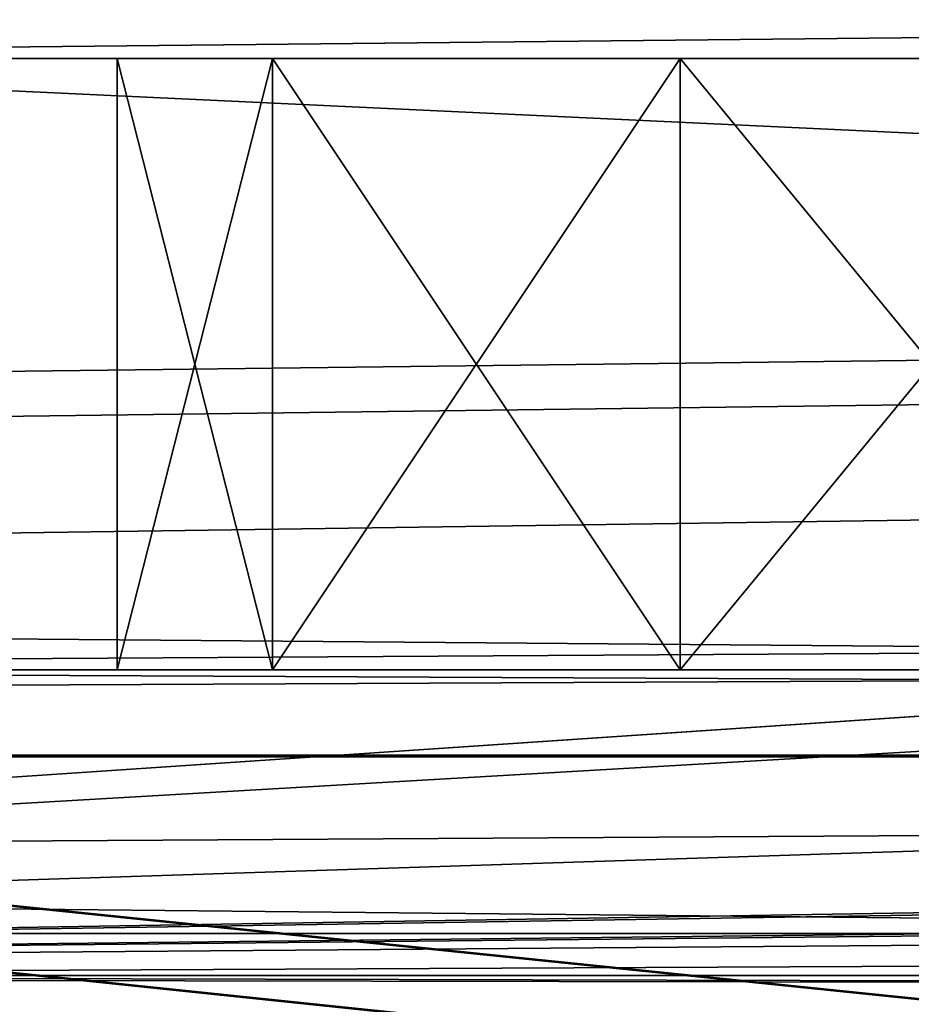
# Model space of a CAD drawing. Extents: x -398 to 398, y -1355 to -82.
# Tile 94 of 256: x -154.48 to -150.1, y -109.87 to -105.04. Entities that reach past the tile are written whole.
import ezdxf

# ---------------------------------------------------------------- set-up
doc = ezdxf.new("R2010")
doc.units = 0
doc.header["$MEASUREMENT"] = 0

msp = doc.modelspace()

# ---------------------------------------------------------------- linework, layer by layer
for points in [[(395.5, -525.467285, 437.803314), (395.5, -81.938164, 160.655502), (-395.5, -81.938164, 160.655502)], [(395.5, -525.467285, 437.803314), (-395.5, -81.938164, 160.655502), (-395.5, -525.467285, 437.803314)], [(-22.229691, -124.655098, 181.452103), (-396.5, -85.435806, 156.945206), (-395.5, -84.587761, 156.415207)], [(-22.229691, -124.6604, 181.443604), (-396.5, -85.441109, 156.936707), (-395.5, -84.593063, 156.406799)], [(395.5, -528.116882, 433.562988), (395.5, -84.587761, 156.415207), (-395.5, -84.587761, 156.415207)], [(395.5, -528.116882, 433.562988), (-395.5, -84.587761, 156.415207), (-395.5, -528.116882, 433.562988)], [(-395.5, -84.587761, 156.415207), (395.5, -84.587761, 156.415207), (-19.442101, -123.289597, 180.598801)], [(-395.5, -84.587761, 156.415207), (-19.442101, -123.289597, 180.598801), (-21.06683, -123.633301, 180.813599)], [(-395.5, -84.587761, 156.415207), (-21.06683, -123.633301, 180.813599), (-22.229691, -124.655098, 181.452103)], [(-395.5, -84.593063, 156.406799), (395.5, -84.593063, 156.406799), (-19.442101, -123.294899, 180.590302)], [(-395.5, -84.593063, 156.406799), (-19.442101, -123.294899, 180.590302), (-21.06683, -123.638603, 180.805099)], [(-395.5, -84.593063, 156.406799), (-21.06683, -123.638603, 180.805099), (-22.229691, -124.6604, 181.443604)], [(-396.5, -85.435806, 156.945206), (-22.478531, -125.502296, 181.981506), (-22.478531, -130.514999, 185.1138)], [(-396.5, -85.435806, 156.945206), (-22.478531, -130.514999, 185.1138), (-50.35714, -414.036102, 362.277405)], [(-396.5, -85.435806, 156.945206), (-50.35714, -414.036102, 362.277405), (-52.76738, -414.882812, 362.806488)], [(-396.5, -85.435806, 156.945206), (-52.76738, -414.882812, 362.806488), (-53.272449, -415.311096, 363.074097)], [(-396.5, -85.435806, 156.945206), (-53.272449, -415.311096, 363.074097), (-54.270809, -417.355103, 364.351288)], [(-396.5, -85.435806, 156.945206), (-54.270809, -417.355103, 364.351288), (-54.270809, -417.960785, 364.729889)], [(-396.5, -85.435806, 156.945206), (-54.270809, -417.960785, 364.729889), (-53.272449, -420.004791, 366.007111)], [(-396.5, -85.435806, 156.945206), (-53.272449, -420.004791, 366.007111), (-396.366211, -527.69281, 433.298004)], [(-22.478531, -125.502296, 181.981506), (-396.5, -85.435806, 156.945206), (-22.229691, -124.655098, 181.452103)], [(-396.5, -85.441109, 156.936707), (-22.478531, -125.507599, 181.973007), (-22.478531, -130.520294, 185.105301)], [(-396.5, -85.441109, 156.936707), (-22.478531, -130.520294, 185.105301), (-50.35714, -414.041412, 362.26889)], [(-396.5, -85.441109, 156.936707), (-50.35714, -414.041412, 362.26889), (-52.76738, -414.888092, 362.798004)], [(-396.5, -85.441109, 156.936707), (-52.76738, -414.888092, 362.798004), (-53.272449, -415.316406, 363.065613)], [(-396.5, -85.441109, 156.936707), (-53.272449, -415.316406, 363.065613), (-54.270809, -417.360413, 364.342896)], [(-396.5, -85.441109, 156.936707), (-54.270809, -417.360413, 364.342896), (-54.270809, -417.966095, 364.721405)], [(-396.5, -85.441109, 156.936707), (-54.270809, -417.966095, 364.721405), (-53.272449, -420.010101, 365.998596)], [(-396.5, -85.441109, 156.936707), (-53.272449, -420.010101, 365.998596), (-396.366211, -527.69812, 433.289612)], [(-22.478531, -125.507599, 181.973007), (-396.5, -85.441109, 156.936707), (-22.229691, -124.6604, 181.443604)], [(243, -100.280098, 127.672203), (-235.265503, -167.884293, 169.916), (-243, -100.280098, 127.672203)], [(243, -100.280098, 127.672203), (235.265503, -167.884293, 169.916), (-235.265503, -167.884293, 169.916)], [(243, -100.704002, 126.993698), (-235.265503, -168.308197, 169.237503), (-243, -100.704002, 126.993698)], [(243, -100.704002, 126.993698), (235.265503, -168.308197, 169.237503), (-235.265503, -168.308197, 169.237503)], [(-243, -101.233902, -0.8), (-231.629807, -107.4487, -0.8), (-85.172813, -108.651802, -0.8)], [(-243, -101.233902, -0.8), (-85.172813, -108.651802, -0.8), (-84.370171, -107.4487, -0.8)], [(-243, -101.233902, -0.8), (-84.370171, -107.4487, -0.8), (-83, -106.983902, -0.8)], [(-243, -101.233902, -0.8), (-83, -106.983902, -0.8), (80.827187, -108.651802, -0.8)], [(-243, -101.233902, -0.8), (80.827187, -108.651802, -0.8), (81.629829, -107.4487, -0.8)], [(-243, -101.233902, -0.8), (81.629829, -107.4487, -0.8), (83, -106.983902, -0.8)], [(-243, -101.233902, -0.8), (83, -106.983902, -0.8), (230.827194, -108.651802, -0.8)], [(-243, -101.233902, -0.8), (230.827194, -108.651802, -0.8), (231.629807, -107.4487, -0.8)], [(-243, -101.233902, -0.8), (231.629807, -107.4487, -0.8), (233, -106.983902, -0.8)], [(-243, -101.233902, -0.8), (233, -106.983902, -0.8), (242.412903, -106.942398, -0.8)], [(-243, -101.233902, -0.8), (242.412903, -106.942398, -0.8), (243, -103.233902, -0.8)], [(-243, -101.233902), (-231.629807, -107.4487), (-85.172813, -108.651802)], [(-243, -101.233902), (-85.172813, -108.651802), (-84.370171, -107.4487)], [(-243, -101.233902), (-84.370171, -107.4487), (-83, -106.983902)], [(-243, -101.233902), (-83, -106.983902), (80.827187, -108.651802)], [(-243, -101.233902), (80.827187, -108.651802), (81.629829, -107.4487)], [(-243, -101.233902), (81.629829, -107.4487), (83, -106.983902)], [(-243, -101.233902), (83, -106.983902), (230.827194, -108.651802)], [(-243, -101.233902), (230.827194, -108.651802), (231.629807, -107.4487)], [(-243, -101.233902), (231.629807, -107.4487), (233, -106.983902)], [(-243, -101.233902), (233, -106.983902), (242.412903, -106.942398)], [(-243, -101.233902), (242.412903, -106.942398), (243, -103.233902)], [(-255, -101.733902), (-233, -107.733902), (255, -101.733902)], [(-255, -101.733902, 0.8), (-233, -107.733902, 0.8), (255, -101.733902, 0.8)], [(255, -101.733902), (-233, -107.733902), (-232.166, -107.986397)], [(255, -101.733902, 0.8), (-233, -107.733902, 0.8), (-232.166, -107.986397, 0.8)], [(255, -101.733902), (-232.166, -107.986397), (-231.614594, -108.660004)], [(255, -101.733902, 0.8), (-232.166, -107.986397, 0.8), (-231.614594, -108.660004, 0.8)], [(255, -101.733902), (-231.614594, -108.660004), (-83, -107.733902)], [(255, -101.733902, 0.8), (-231.614594, -108.660004, 0.8), (-83, -107.733902, 0.8)], [(-169, -103.733902, 13.57285), (-169, -109.733902, 13.57285), (-105, -105.433899, 13.57285)], [(-169, -103.733902, 13.57285), (-105, -105.433899, 13.57285), (-105, -104.933899, 13.57285)], [(-169, -109.733902, 113.5728), (-169, -103.733902, 113.5728), (-29.5, -105.233902, 113.5728)], [(-169, -103.733902, 113.5728), (169, -103.733902, 113.5728), (22.5, -105.233902, 113.5728)], [(-169, -103.733902, 113.5728), (22.5, -105.233902, 113.5728), (-22.5, -105.233902, 113.5728)], [(-169, -103.733902, 113.5728), (-22.5, -105.233902, 113.5728), (-29.5, -105.233902, 113.5728)], [(-160, -105.233902, 23.572849), (160, -105.233902, 23.572849), (-160, -103.733902, 23.572849)], [(-160, -103.733902, 23.572849), (160, -105.233902, 23.572849), (160, -103.733902, 23.572849)], [(-15.6, -105.233902, 103.5728), (-160, -105.233902, 103.5728), (-15.6, -103.733902, 103.5728)], [(-15.6, -103.733902, 103.5728), (-160, -105.233902, 103.5728), (-160, -103.733902, 103.5728)], [(-169, -109.733902, 113.5728), (-29.5, -105.233902, 113.5728), (-29.5, -108.233902, 113.5728)], [(-160, -105.233902, 103.5728), (-160, -105.233902, 23.572849), (-154, -105.233902, 98.572853)], [(-160, -105.233902, 103.5728), (-154, -105.233902, 98.572853), (-153.325897, -105.233902, 100.795097)], [(-160, -105.233902, 103.5728), (-153.325897, -105.233902, 100.795097), (-151.530807, -105.233902, 102.268402)], [(-160, -105.233902, 103.5728), (-151.530807, -105.233902, 102.268402), (-150, -105.233902, 102.572899)], [(-160, -105.233902, 103.5728), (-150, -105.233902, 102.572899), (-15.6, -105.233902, 103.5728)], [(-160, -105.233902, 23.572849), (160, -105.233902, 23.572849), (-150, -105.233902, 24.57283)], [(-160, -105.233902, 23.572849), (-150, -105.233902, 24.57283), (-151.530807, -105.233902, 24.87727)], [(-160, -105.233902, 23.572849), (-151.530807, -105.233902, 24.87727), (-153.325897, -105.233902, 26.35059)], [(-160, -105.233902, 23.572849), (-153.325897, -105.233902, 26.35059), (-154, -105.233902, 28.572849)], [(-160, -105.233902, 23.572849), (-154, -105.233902, 28.572849), (-154, -105.233902, 38.572849)], [(-160, -105.233902, 23.572849), (-154, -105.233902, 38.572849), (-154, -105.233902, 48.572849)], [(-160, -105.233902, 23.572849), (-154, -105.233902, 48.572849), (-154, -105.233902, 58.572849)], [(-160, -105.233902, 23.572849), (-154, -105.233902, 58.572849), (-154, -105.233902, 68.572853)], [(-160, -105.233902, 23.572849), (-154, -105.233902, 68.572853), (-154, -105.233902, 78.572853)], [(-160, -105.233902, 23.572849), (-154, -105.233902, 78.572853), (-154, -105.233902, 88.572853)], [(-160, -105.233902, 23.572849), (-154, -105.233902, 88.572853), (-154, -105.233902, 98.572853)], [(-153.325897, -105.233902, 90.795097), (-153.325897, -105.233902, 96.350594), (-154, -105.233902, 98.572853)], [(-153.325897, -105.233902, 90.795097), (-154, -105.233902, 98.572853), (-154, -105.233902, 88.572853)], [(-153.325897, -105.233902, 30.795099), (-153.325897, -105.233902, 36.35059), (-154, -105.233902, 38.572849)], [(-153.325897, -105.233902, 30.795099), (-154, -105.233902, 38.572849), (-154, -105.233902, 28.572849)], [(-153.325897, -105.233902, 40.795101), (-153.325897, -105.233902, 46.35059), (-154, -105.233902, 48.572849)], [(-153.325897, -105.233902, 40.795101), (-154, -105.233902, 48.572849), (-154, -105.233902, 38.572849)], [(-153.325897, -105.233902, 50.795101), (-153.325897, -105.233902, 56.35059), (-154, -105.233902, 58.572849)], [(-153.325897, -105.233902, 50.795101), (-154, -105.233902, 58.572849), (-154, -105.233902, 48.572849)], [(-153.325897, -105.233902, 70.795097), (-153.325897, -105.233902, 76.350594), (-154, -105.233902, 78.572853)], [(-153.325897, -105.233902, 70.795097), (-154, -105.233902, 78.572853), (-154, -105.233902, 68.572853)], [(-153.325897, -105.233902, 80.795097), (-153.325897, -105.233902, 86.350594), (-154, -105.233902, 88.572853)], [(-153.325897, -105.233902, 80.795097), (-154, -105.233902, 88.572853), (-154, -105.233902, 78.572853)], [(-153.325897, -105.233902, 60.795101), (-153.325897, -105.233902, 66.350594), (-154, -105.233902, 68.572853)], [(-153.325897, -105.233902, 60.795101), (-154, -105.233902, 68.572853), (-154, -105.233902, 58.572849)], [(-153.236099, -105.233902, 30.92399), (-153.236099, -108.233902, 30.92399), (-154, -108.233902, 28.572849)], [(-153.236099, -105.233902, 30.92399), (-154, -108.233902, 28.572849), (-154, -105.233902, 28.572849)], [(-153.236099, -108.233902, 26.221701), (-153.236099, -105.233902, 26.221701), (-154, -105.233902, 28.572849)], [(-153.236099, -108.233902, 26.221701), (-154, -105.233902, 28.572849), (-154, -108.233902, 28.572849)], [(-153.236099, -105.233902, 40.923988), (-153.236099, -108.233902, 40.923988), (-154, -108.233902, 38.572849)], [(-153.236099, -105.233902, 40.923988), (-154, -108.233902, 38.572849), (-154, -105.233902, 38.572849)], [(-153.236099, -108.233902, 36.221699), (-153.236099, -105.233902, 36.221699), (-154, -105.233902, 38.572849)], [(-153.236099, -108.233902, 36.221699), (-154, -105.233902, 38.572849), (-154, -108.233902, 38.572849)], [(-153.236099, -105.233902, 50.923988), (-153.236099, -108.233902, 50.923988), (-154, -108.233902, 48.572849)], [(-153.236099, -105.233902, 50.923988), (-154, -108.233902, 48.572849), (-154, -105.233902, 48.572849)], [(-153.236099, -108.233902, 46.221699), (-153.236099, -105.233902, 46.221699), (-154, -105.233902, 48.572849)], [(-153.236099, -108.233902, 46.221699), (-154, -105.233902, 48.572849), (-154, -108.233902, 48.572849)], [(-153.236099, -105.233902, 60.923988), (-153.236099, -108.233902, 60.923988), (-154, -108.233902, 58.572849)], [(-153.236099, -105.233902, 60.923988), (-154, -108.233902, 58.572849), (-154, -105.233902, 58.572849)], [(-153.236099, -108.233902, 56.221699), (-153.236099, -105.233902, 56.221699), (-154, -105.233902, 58.572849)], [(-153.236099, -108.233902, 56.221699), (-154, -105.233902, 58.572849), (-154, -108.233902, 58.572849)], [(-153.236099, -105.233902, 70.923988), (-153.236099, -108.233902, 70.923988), (-154, -108.233902, 68.572853)], [(-153.236099, -105.233902, 70.923988), (-154, -108.233902, 68.572853), (-154, -105.233902, 68.572853)], [(-153.236099, -108.233902, 66.221703), (-153.236099, -105.233902, 66.221703), (-154, -105.233902, 68.572853)], [(-153.236099, -108.233902, 66.221703), (-154, -105.233902, 68.572853), (-154, -108.233902, 68.572853)], [(-153.236099, -105.233902, 80.923988), (-153.236099, -108.233902, 80.923988), (-154, -108.233902, 78.572853)], [(-153.236099, -105.233902, 80.923988), (-154, -108.233902, 78.572853), (-154, -105.233902, 78.572853)], [(-153.236099, -108.233902, 76.221703), (-153.236099, -105.233902, 76.221703), (-154, -105.233902, 78.572853)], [(-153.236099, -108.233902, 76.221703), (-154, -105.233902, 78.572853), (-154, -108.233902, 78.572853)], [(-153.236099, -105.233902, 90.923988), (-153.236099, -108.233902, 90.923988), (-154, -108.233902, 88.572853)], [(-153.236099, -105.233902, 90.923988), (-154, -108.233902, 88.572853), (-154, -105.233902, 88.572853)], [(-153.236099, -108.233902, 86.221703), (-153.236099, -105.233902, 86.221703), (-154, -105.233902, 88.572853)], [(-153.236099, -108.233902, 86.221703), (-154, -105.233902, 88.572853), (-154, -108.233902, 88.572853)], [(-153.236099, -105.233902, 100.924004), (-153.236099, -108.233902, 100.924004), (-154, -108.233902, 98.572853)], [(-153.236099, -105.233902, 100.924004), (-154, -108.233902, 98.572853), (-154, -105.233902, 98.572853)], [(-153.236099, -108.233902, 96.221703), (-153.236099, -105.233902, 96.221703), (-154, -105.233902, 98.572853)], [(-153.236099, -108.233902, 96.221703), (-154, -105.233902, 98.572853), (-154, -108.233902, 98.572853)], [(-151.530807, -105.233902, 92.268417), (-151.530807, -105.233902, 94.877274), (-153.325897, -105.233902, 96.350594)], [(-151.530807, -105.233902, 92.268417), (-153.325897, -105.233902, 96.350594), (-153.325897, -105.233902, 90.795097)], [(-151.530807, -105.233902, 32.268421), (-151.530807, -105.233902, 34.87727), (-153.325897, -105.233902, 36.35059)], [(-151.530807, -105.233902, 32.268421), (-153.325897, -105.233902, 36.35059), (-153.325897, -105.233902, 30.795099)], [(-151.530807, -105.233902, 42.268421), (-151.530807, -105.233902, 44.87727), (-153.325897, -105.233902, 46.35059)], [(-151.530807, -105.233902, 42.268421), (-153.325897, -105.233902, 46.35059), (-153.325897, -105.233902, 40.795101)], [(-151.530807, -105.233902, 52.268421), (-151.530807, -105.233902, 54.87727), (-153.325897, -105.233902, 56.35059)], [(-151.530807, -105.233902, 52.268421), (-153.325897, -105.233902, 56.35059), (-153.325897, -105.233902, 50.795101)], [(-151.530807, -105.233902, 72.268417), (-151.530807, -105.233902, 74.877274), (-153.325897, -105.233902, 76.350594)], [(-151.530807, -105.233902, 72.268417), (-153.325897, -105.233902, 76.350594), (-153.325897, -105.233902, 70.795097)], [(-151.530807, -105.233902, 82.268417), (-151.530807, -105.233902, 84.877274), (-153.325897, -105.233902, 86.350594)], [(-151.530807, -105.233902, 82.268417), (-153.325897, -105.233902, 86.350594), (-153.325897, -105.233902, 80.795097)], [(-151.530807, -105.233902, 62.268421), (-151.530807, -105.233902, 64.877274), (-153.325897, -105.233902, 66.350594)], [(-151.530807, -105.233902, 62.268421), (-153.325897, -105.233902, 66.350594), (-153.325897, -105.233902, 60.795101)], [(-151.236099, -105.233902, 32.377071), (-151.236099, -108.233902, 32.377071), (-153.236099, -108.233902, 30.92399)], [(-151.236099, -105.233902, 32.377071), (-153.236099, -108.233902, 30.92399), (-153.236099, -105.233902, 30.92399)], [(-151.236099, -108.233902, 24.76862), (-153.236099, -105.233902, 26.221701), (-153.236099, -108.233902, 26.221701)], [(-153.236099, -105.233902, 26.221701), (-151.236099, -108.233902, 24.76862), (-151.236099, -105.233902, 24.76862)], [(-151.236099, -105.233902, 42.377071), (-151.236099, -108.233902, 42.377071), (-153.236099, -108.233902, 40.923988)], [(-151.236099, -105.233902, 42.377071), (-153.236099, -108.233902, 40.923988), (-153.236099, -105.233902, 40.923988)], [(-151.236099, -108.233902, 34.76862), (-153.236099, -105.233902, 36.221699), (-153.236099, -108.233902, 36.221699)], [(-153.236099, -105.233902, 36.221699), (-151.236099, -108.233902, 34.76862), (-151.236099, -105.233902, 34.76862)], [(-151.236099, -105.233902, 52.377071), (-151.236099, -108.233902, 52.377071), (-153.236099, -108.233902, 50.923988)], [(-151.236099, -105.233902, 52.377071), (-153.236099, -108.233902, 50.923988), (-153.236099, -105.233902, 50.923988)], [(-151.236099, -108.233902, 44.76862), (-153.236099, -105.233902, 46.221699), (-153.236099, -108.233902, 46.221699)], [(-153.236099, -105.233902, 46.221699), (-151.236099, -108.233902, 44.76862), (-151.236099, -105.233902, 44.76862)], [(-151.236099, -105.233902, 62.377071), (-151.236099, -108.233902, 62.377071), (-153.236099, -108.233902, 60.923988)], [(-151.236099, -105.233902, 62.377071), (-153.236099, -108.233902, 60.923988), (-153.236099, -105.233902, 60.923988)], [(-151.236099, -108.233902, 54.76862), (-153.236099, -105.233902, 56.221699), (-153.236099, -108.233902, 56.221699)], [(-153.236099, -105.233902, 56.221699), (-151.236099, -108.233902, 54.76862), (-151.236099, -105.233902, 54.76862)], [(-151.236099, -105.233902, 72.377083), (-151.236099, -108.233902, 72.377083), (-153.236099, -108.233902, 70.923988)], [(-151.236099, -105.233902, 72.377083), (-153.236099, -108.233902, 70.923988), (-153.236099, -105.233902, 70.923988)], [(-151.236099, -108.233902, 64.768623), (-153.236099, -105.233902, 66.221703), (-153.236099, -108.233902, 66.221703)], [(-153.236099, -105.233902, 66.221703), (-151.236099, -108.233902, 64.768623), (-151.236099, -105.233902, 64.768623)], [(-151.236099, -105.233902, 82.377083), (-151.236099, -108.233902, 82.377083), (-153.236099, -108.233902, 80.923988)], [(-151.236099, -105.233902, 82.377083), (-153.236099, -108.233902, 80.923988), (-153.236099, -105.233902, 80.923988)], [(-151.236099, -108.233902, 74.768623), (-153.236099, -105.233902, 76.221703), (-153.236099, -108.233902, 76.221703)], [(-153.236099, -105.233902, 76.221703), (-151.236099, -108.233902, 74.768623), (-151.236099, -105.233902, 74.768623)], [(-151.236099, -105.233902, 92.377083), (-151.236099, -108.233902, 92.377083), (-153.236099, -108.233902, 90.923988)], [(-151.236099, -105.233902, 92.377083), (-153.236099, -108.233902, 90.923988), (-153.236099, -105.233902, 90.923988)], [(-151.236099, -108.233902, 84.768623), (-153.236099, -105.233902, 86.221703), (-153.236099, -108.233902, 86.221703)], [(-153.236099, -105.233902, 86.221703), (-151.236099, -108.233902, 84.768623), (-151.236099, -105.233902, 84.768623)], [(-151.236099, -105.233902, 102.377098), (-151.236099, -108.233902, 102.377098), (-153.236099, -108.233902, 100.924004)], [(-151.236099, -105.233902, 102.377098), (-153.236099, -108.233902, 100.924004), (-153.236099, -105.233902, 100.924004)], [(-151.236099, -108.233902, 94.768623), (-153.236099, -105.233902, 96.221703), (-153.236099, -108.233902, 96.221703)], [(-153.236099, -105.233902, 96.221703), (-151.236099, -108.233902, 94.768623), (-151.236099, -105.233902, 94.768623)], [(-150, -105.233902, 92.572861), (-150, -105.233902, 94.57283), (-151.530807, -105.233902, 94.877274)], [(-150, -105.233902, 92.572861), (-151.530807, -105.233902, 94.877274), (-151.530807, -105.233902, 92.268417)], [(-150, -105.233902, 32.572861), (-151.530807, -105.233902, 34.87727), (-151.530807, -105.233902, 32.268421)], [(-151.530807, -105.233902, 34.87727), (-150, -105.233902, 32.572861), (-150, -105.233902, 34.57283)], [(-150, -105.233902, 42.572861), (-151.530807, -105.233902, 44.87727), (-151.530807, -105.233902, 42.268421)], [(-151.530807, -105.233902, 44.87727), (-150, -105.233902, 42.572861), (-150, -105.233902, 44.57283)], [(-150, -105.233902, 52.572861), (-151.530807, -105.233902, 54.87727), (-151.530807, -105.233902, 52.268421)], [(-151.530807, -105.233902, 54.87727), (-150, -105.233902, 52.572861), (-150, -105.233902, 54.57283)], [(-150, -105.233902, 72.572861), (-151.530807, -105.233902, 74.877274), (-151.530807, -105.233902, 72.268417)], [(-151.530807, -105.233902, 74.877274), (-150, -105.233902, 72.572861), (-150, -105.233902, 74.57283)], [(-150, -105.233902, 82.572861), (-151.530807, -105.233902, 84.877274), (-151.530807, -105.233902, 82.268417)], [(-151.530807, -105.233902, 84.877274), (-150, -105.233902, 82.572861), (-150, -105.233902, 84.57283)], [(-150, -105.233902, 62.572861), (-151.530807, -105.233902, 64.877274), (-151.530807, -105.233902, 62.268421)], [(-151.530807, -105.233902, 64.877274), (-150, -105.233902, 62.572861), (-150, -105.233902, 64.57283)], [(-148.763901, -105.233902, 32.377071), (-148.763901, -108.233902, 32.377071), (-151.236099, -108.233902, 32.377071)], [(-148.763901, -105.233902, 32.377071), (-151.236099, -108.233902, 32.377071), (-151.236099, -105.233902, 32.377071)], [(-151.236099, -105.233902, 24.76862), (-151.236099, -108.233902, 24.76862), (-148.763901, -108.233902, 24.76862)], [(-151.236099, -105.233902, 24.76862), (-148.763901, -108.233902, 24.76862), (-148.763901, -105.233902, 24.76862)], [(-148.763901, -105.233902, 42.377071), (-148.763901, -108.233902, 42.377071), (-151.236099, -108.233902, 42.377071)], [(-148.763901, -105.233902, 42.377071), (-151.236099, -108.233902, 42.377071), (-151.236099, -105.233902, 42.377071)], [(-151.236099, -105.233902, 34.76862), (-151.236099, -108.233902, 34.76862), (-148.763901, -108.233902, 34.76862)], [(-151.236099, -105.233902, 34.76862), (-148.763901, -108.233902, 34.76862), (-148.763901, -105.233902, 34.76862)], [(-148.763901, -105.233902, 52.377071), (-148.763901, -108.233902, 52.377071), (-151.236099, -108.233902, 52.377071)], [(-148.763901, -105.233902, 52.377071), (-151.236099, -108.233902, 52.377071), (-151.236099, -105.233902, 52.377071)], [(-151.236099, -105.233902, 44.76862), (-151.236099, -108.233902, 44.76862), (-148.763901, -108.233902, 44.76862)], [(-151.236099, -105.233902, 44.76862), (-148.763901, -108.233902, 44.76862), (-148.763901, -105.233902, 44.76862)], [(-148.763901, -105.233902, 62.377071), (-148.763901, -108.233902, 62.377071), (-151.236099, -108.233902, 62.377071)], [(-148.763901, -105.233902, 62.377071), (-151.236099, -108.233902, 62.377071), (-151.236099, -105.233902, 62.377071)], [(-151.236099, -105.233902, 54.76862), (-151.236099, -108.233902, 54.76862), (-148.763901, -108.233902, 54.76862)], [(-151.236099, -105.233902, 54.76862), (-148.763901, -108.233902, 54.76862), (-148.763901, -105.233902, 54.76862)], [(-148.763901, -105.233902, 72.377083), (-148.763901, -108.233902, 72.377083), (-151.236099, -108.233902, 72.377083)], [(-148.763901, -105.233902, 72.377083), (-151.236099, -108.233902, 72.377083), (-151.236099, -105.233902, 72.377083)], [(-151.236099, -105.233902, 64.768623), (-151.236099, -108.233902, 64.768623), (-148.763901, -108.233902, 64.768623)], [(-151.236099, -105.233902, 64.768623), (-148.763901, -108.233902, 64.768623), (-148.763901, -105.233902, 64.768623)], [(-148.763901, -105.233902, 82.377083), (-148.763901, -108.233902, 82.377083), (-151.236099, -108.233902, 82.377083)], [(-148.763901, -105.233902, 82.377083), (-151.236099, -108.233902, 82.377083), (-151.236099, -105.233902, 82.377083)], [(-151.236099, -105.233902, 74.768623), (-151.236099, -108.233902, 74.768623), (-148.763901, -108.233902, 74.768623)], [(-151.236099, -105.233902, 74.768623), (-148.763901, -108.233902, 74.768623), (-148.763901, -105.233902, 74.768623)], [(-148.763901, -105.233902, 92.377083), (-148.763901, -108.233902, 92.377083), (-151.236099, -108.233902, 92.377083)], [(-148.763901, -105.233902, 92.377083), (-151.236099, -108.233902, 92.377083), (-151.236099, -105.233902, 92.377083)], [(-151.236099, -105.233902, 84.768623), (-151.236099, -108.233902, 84.768623), (-148.763901, -108.233902, 84.768623)], [(-151.236099, -105.233902, 84.768623), (-148.763901, -108.233902, 84.768623), (-148.763901, -105.233902, 84.768623)], [(-148.763901, -105.233902, 102.377098), (-148.763901, -108.233902, 102.377098), (-151.236099, -108.233902, 102.377098)], [(-148.763901, -105.233902, 102.377098), (-151.236099, -108.233902, 102.377098), (-151.236099, -105.233902, 102.377098)], [(-151.236099, -105.233902, 94.768623), (-151.236099, -108.233902, 94.768623), (-148.763901, -108.233902, 94.768623)], [(-151.236099, -105.233902, 94.768623), (-148.763901, -108.233902, 94.768623), (-148.763901, -105.233902, 94.768623)], [(-169, -109.733902, 13.57285), (169, -109.733902, 13.57285), (105, -105.433899, 13.57285)], [(-169, -109.733902, 13.57285), (105, -105.433899, 13.57285), (95, -105.433899, 13.57285)], [(-169, -109.733902, 13.57285), (95, -105.433899, 13.57285), (-95, -105.433899, 13.57285)], [(-169, -109.733902, 13.57285), (-95, -105.433899, 13.57285), (-105, -105.433899, 13.57285)], [(-230.827194, -108.651802, -0.8), (-85.172813, -108.651802, -0.8), (-231.629807, -107.4487, -0.8)], [(-230.827194, -108.651802), (-85.172813, -108.651802), (-231.629807, -107.4487)], [(-231.614594, -108.660004), (-83.834007, -107.986397), (-83, -107.733902)], [(-231.614594, -108.660004, 0.8), (-83.834007, -107.986397, 0.8), (-83, -107.733902, 0.8)], [(-83.834007, -107.986397), (-231.614594, -108.660004), (-84.385406, -108.660004)], [(-83.834007, -107.986397, 0.8), (-231.614594, -108.660004, 0.8), (-84.385406, -108.660004, 0.8)], [(-169, -109.733902, 113.5728), (-29.5, -108.233902, 113.5728), (-22.5, -108.233902, 113.5728)], [(-169, -109.733902, 113.5728), (-22.5, -108.233902, 113.5728), (22.5, -108.233902, 113.5728)], [(-169, -109.733902, 113.5728), (22.5, -108.233902, 113.5728), (169, -109.733902, 113.5728)], [(-160, -108.233902, 23.572849), (-160, -108.233902, 103.5728), (-154, -108.233902, 98.572853)], [(-160, -108.233902, 23.572849), (-154, -108.233902, 98.572853), (-154, -108.233902, 88.572853)], [(-160, -108.233902, 23.572849), (-154, -108.233902, 88.572853), (-154, -108.233902, 78.572853)], [(-160, -108.233902, 23.572849), (-154, -108.233902, 78.572853), (-154, -108.233902, 68.572853)], [(-160, -108.233902, 23.572849), (-154, -108.233902, 68.572853), (-154, -108.233902, 58.572849)], [(-160, -108.233902, 23.572849), (-154, -108.233902, 58.572849), (-154, -108.233902, 48.572849)], [(-160, -108.233902, 23.572849), (-154, -108.233902, 48.572849), (-154, -108.233902, 38.572849)], [(-160, -108.233902, 23.572849), (-154, -108.233902, 38.572849), (-154, -108.233902, 28.572849)], [(-160, -108.233902, 23.572849), (-154, -108.233902, 28.572849), (-153.325897, -108.233902, 26.35059)], [(-160, -108.233902, 23.572849), (-153.325897, -108.233902, 26.35059), (-151.530807, -108.233902, 24.87727)], [(-160, -108.233902, 23.572849), (-151.530807, -108.233902, 24.87727), (-150, -108.233902, 24.57283)], [(-160, -108.233902, 23.572849), (-150, -108.233902, 24.57283), (160, -108.233902, 23.572849)], [(-160, -108.233902, 103.5728), (160, -108.233902, 103.5728), (-150, -108.233902, 102.572899)], [(-160, -108.233902, 103.5728), (-150, -108.233902, 102.572899), (-151.530807, -108.233902, 102.268402)], [(-160, -108.233902, 103.5728), (-151.530807, -108.233902, 102.268402), (-153.325897, -108.233902, 100.795097)], [(-160, -108.233902, 103.5728), (-153.325897, -108.233902, 100.795097), (-154, -108.233902, 98.572853)], [(-160, -109.733902, 23.572849), (160, -109.733902, 23.572849), (-160, -108.233902, 23.572849)], [(-160, -108.233902, 23.572849), (160, -109.733902, 23.572849), (160, -108.233902, 23.572849)], [(160, -109.733902, 103.5728), (-160, -109.733902, 103.5728), (160, -108.233902, 103.5728)], [(160, -108.233902, 103.5728), (-160, -109.733902, 103.5728), (-160, -108.233902, 103.5728)], [(-153.325897, -108.233902, 36.35059), (-153.325897, -108.233902, 30.795099), (-154, -108.233902, 28.572849)], [(-153.325897, -108.233902, 36.35059), (-154, -108.233902, 28.572849), (-154, -108.233902, 38.572849)], [(-153.325897, -108.233902, 46.35059), (-153.325897, -108.233902, 40.795101), (-154, -108.233902, 38.572849)], [(-153.325897, -108.233902, 46.35059), (-154, -108.233902, 38.572849), (-154, -108.233902, 48.572849)], [(-153.325897, -108.233902, 56.35059), (-153.325897, -108.233902, 50.795101), (-154, -108.233902, 48.572849)], [(-153.325897, -108.233902, 56.35059), (-154, -108.233902, 48.572849), (-154, -108.233902, 58.572849)], [(-153.325897, -108.233902, 66.350594), (-153.325897, -108.233902, 60.795101), (-154, -108.233902, 58.572849)], [(-153.325897, -108.233902, 66.350594), (-154, -108.233902, 58.572849), (-154, -108.233902, 68.572853)], [(-153.325897, -108.233902, 76.350594), (-153.325897, -108.233902, 70.795097), (-154, -108.233902, 68.572853)], [(-153.325897, -108.233902, 76.350594), (-154, -108.233902, 68.572853), (-154, -108.233902, 78.572853)], [(-153.325897, -108.233902, 86.350594), (-153.325897, -108.233902, 80.795097), (-154, -108.233902, 78.572853)], [(-153.325897, -108.233902, 86.350594), (-154, -108.233902, 78.572853), (-154, -108.233902, 88.572853)], [(-153.325897, -108.233902, 96.350594), (-153.325897, -108.233902, 90.795097), (-154, -108.233902, 88.572853)], [(-153.325897, -108.233902, 96.350594), (-154, -108.233902, 88.572853), (-154, -108.233902, 98.572853)], [(-151.530807, -108.233902, 34.87727), (-151.530807, -108.233902, 32.268421), (-153.325897, -108.233902, 30.795099)], [(-151.530807, -108.233902, 34.87727), (-153.325897, -108.233902, 30.795099), (-153.325897, -108.233902, 36.35059)], [(-151.530807, -108.233902, 44.87727), (-151.530807, -108.233902, 42.268421), (-153.325897, -108.233902, 40.795101)], [(-151.530807, -108.233902, 44.87727), (-153.325897, -108.233902, 40.795101), (-153.325897, -108.233902, 46.35059)], [(-151.530807, -108.233902, 54.87727), (-151.530807, -108.233902, 52.268421), (-153.325897, -108.233902, 50.795101)], [(-151.530807, -108.233902, 54.87727), (-153.325897, -108.233902, 50.795101), (-153.325897, -108.233902, 56.35059)], [(-151.530807, -108.233902, 64.877274), (-151.530807, -108.233902, 62.268421), (-153.325897, -108.233902, 60.795101)], [(-151.530807, -108.233902, 64.877274), (-153.325897, -108.233902, 60.795101), (-153.325897, -108.233902, 66.350594)], [(-151.530807, -108.233902, 74.877274), (-151.530807, -108.233902, 72.268417), (-153.325897, -108.233902, 70.795097)], [(-151.530807, -108.233902, 74.877274), (-153.325897, -108.233902, 70.795097), (-153.325897, -108.233902, 76.350594)], [(-151.530807, -108.233902, 84.877274), (-151.530807, -108.233902, 82.268417), (-153.325897, -108.233902, 80.795097)], [(-151.530807, -108.233902, 84.877274), (-153.325897, -108.233902, 80.795097), (-153.325897, -108.233902, 86.350594)], [(-151.530807, -108.233902, 94.877274), (-151.530807, -108.233902, 92.268417), (-153.325897, -108.233902, 90.795097)], [(-151.530807, -108.233902, 94.877274), (-153.325897, -108.233902, 90.795097), (-153.325897, -108.233902, 96.350594)], [(-150, -108.233902, 34.57283), (-151.530807, -108.233902, 32.268421), (-151.530807, -108.233902, 34.87727)], [(-151.530807, -108.233902, 32.268421), (-150, -108.233902, 34.57283), (-150, -108.233902, 32.572861)], [(-150, -108.233902, 44.57283), (-151.530807, -108.233902, 42.268421), (-151.530807, -108.233902, 44.87727)], [(-151.530807, -108.233902, 42.268421), (-150, -108.233902, 44.57283), (-150, -108.233902, 42.572861)], [(-150, -108.233902, 54.57283), (-151.530807, -108.233902, 52.268421), (-151.530807, -108.233902, 54.87727)], [(-151.530807, -108.233902, 52.268421), (-150, -108.233902, 54.57283), (-150, -108.233902, 52.572861)], [(-150, -108.233902, 64.57283), (-151.530807, -108.233902, 62.268421), (-151.530807, -108.233902, 64.877274)], [(-151.530807, -108.233902, 62.268421), (-150, -108.233902, 64.57283), (-150, -108.233902, 62.572861)], [(-150, -108.233902, 74.57283), (-151.530807, -108.233902, 72.268417), (-151.530807, -108.233902, 74.877274)], [(-151.530807, -108.233902, 72.268417), (-150, -108.233902, 74.57283), (-150, -108.233902, 72.572861)], [(-150, -108.233902, 84.57283), (-151.530807, -108.233902, 82.268417), (-151.530807, -108.233902, 84.877274)], [(-151.530807, -108.233902, 82.268417), (-150, -108.233902, 84.57283), (-150, -108.233902, 82.572861)], [(-150, -108.233902, 94.57283), (-151.530807, -108.233902, 92.268417), (-151.530807, -108.233902, 94.877274)], [(-151.530807, -108.233902, 92.268417), (-150, -108.233902, 94.57283), (-150, -108.233902, 92.572861)], [(-231.528595, -109.526604), (-84.385406, -108.660004), (-231.614594, -108.660004)], [(-231.528595, -109.526604, 0.8), (-84.385406, -108.660004, 0.8), (-231.614594, -108.660004, 0.8)], [(-231.528595, -109.526604), (-84.471443, -109.526604), (-84.385406, -108.660004)], [(-231.528595, -109.526604, 0.8), (-84.471443, -109.526604, 0.8), (-84.385406, -108.660004, 0.8)], [(-85.079224, -110.094803, -0.8), (-230.827194, -108.651802, -0.8), (-230.920807, -110.094803, -0.8)], [(-85.079224, -110.094803), (-230.827194, -108.651802), (-230.920807, -110.094803)], [(-85.172813, -108.651802, -0.8), (-230.827194, -108.651802, -0.8), (-85.079224, -110.094803, -0.8)], [(-85.172813, -108.651802), (-230.827194, -108.651802), (-85.079224, -110.094803)], [(-83, -110.733902), (-231.528595, -109.526604), (-231.939102, -110.294701)], [(-83, -110.733902, 0.8), (-231.528595, -109.526604, 0.8), (-231.939102, -110.294701, 0.8)], [(-84.060944, -110.294701), (-231.528595, -109.526604), (-83.573662, -110.620003)], [(-83, -110.733902), (-83.573662, -110.620003), (-231.528595, -109.526604)], [(-84.060944, -110.294701), (-84.471443, -109.526604), (-231.528595, -109.526604)], [(-84.060944, -110.294701, 0.8), (-231.528595, -109.526604, 0.8), (-83.573662, -110.620003, 0.8)], [(-83, -110.733902, 0.8), (-83.573662, -110.620003, 0.8), (-231.528595, -109.526604, 0.8)], [(-84.060944, -110.294701, 0.8), (-84.471443, -109.526604, 0.8), (-231.528595, -109.526604, 0.8)], [(168.962997, -110.300797, 113.461601), (-168.962997, -110.300598, 113.4617), (-169, -109.733902, 113.5728)], [(168.962997, -110.300797, 113.461601), (-169, -109.733902, 113.5728), (169, -109.733902, 113.5728)], [(-168.962997, -110.300797, 13.68406), (169, -109.733902, 13.57285), (-169, -109.733902, 13.57285)], [(-168.962997, -110.300797, 13.68406), (168.962997, -110.300598, 13.68401), (169, -109.733902, 13.57285)], [(-160.234604, -110.539101, 103.807198), (160.234406, -110.538803, 103.807098), (160, -109.733902, 103.5728)], [(-160.234604, -110.539101, 103.807198), (160, -109.733902, 103.5728), (-160, -109.733902, 103.5728)], [(160.234604, -110.539101, 23.338461), (-160.234406, -110.538803, 23.338619), (-160, -109.733902, 23.572849)], [(160.234604, -110.539101, 23.338461), (-160, -109.733902, 23.572849), (160, -109.733902, 23.572849)]]:
    msp.add_3dface(points)

doc.saveas('drawing.dxf')
